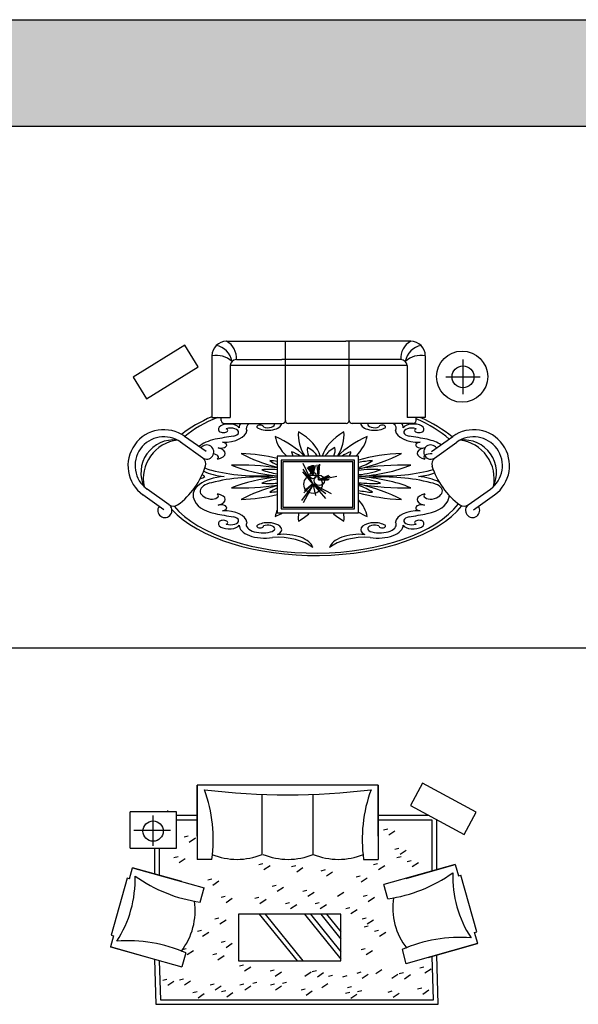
# Model space of a CAD drawing. Header units: millimetres. Extents: x -30782 to 40110, y 35885 to 73818.
# Tile 140 of 166: x 11440 to 16939, y 64124 to 73818. Entities that reach past the tile are written whole.
import ezdxf

# ---------------------------------------------------------------- set-up
doc = ezdxf.new("R2010")
doc.units = ezdxf.units.MM
doc.layers.add('L1', color=7, linetype='Continuous')

# ---------------------------------------------------------------- blocks, each defined once
blk = doc.blocks.new('A$C505D30D4')
for p, q in [((559.6, 2070.9, -685.7), (49, 1755.7, -685.7)), ((690.9, 1858.1, -685.7), (559.6, 2070.9, -685.7)), ((969.6, 2108.5, -685.7), (2142, 2108.5, -685.7)), ((1548, 1328.5, -685.7), (1548, 2108.5, -685.7)), ((2781.6, 2108.5, -685.7), (2142, 2108.5, -685.7)), ((2176.4, 1328.5, -685.7), (2176.4, 2108.5, -685.7)), ((2176.4, 1328.5, -685.7), (2176.4, 2108.5, -685.7)), ((825.6, 1964.5, -685.7), (825.6, 1359.2, -685.7)), ((2925.6, 1964.5, -685.7), (2925.6, 1359.2, -685.7)), ((180.3, 1543, -685.7), (690.9, 1858.1, -685.7)), ((2745.6, 1868.5, -685.7), (1005.6, 1868.5, -685.7)), ((1005.6, 1868.5, -685.7), (1005.6, 1359.2, -685.7)), ((1065.6, 1928.5, -685.7), (1513.6, 1928.5, -685.7)), ((2685.6, 1928.5, -685.7), (1513.6, 1928.5, -685.7)), ((2745.6, 1868.5, -685.7), (2745.6, 1359.2, -685.7)), ((3296.4, 1928.3, -685.7), (3296.4, 1588.3, -685.7)), ((49, 1755.7, -685.7), (180.3, 1543, -685.7)), ((3126.4, 1758.3, -685.7), (3466.4, 1758.3, -685.7)), ((825.6, 1359.2, -685.7), (1005.6, 1359.2, -685.7)), ((916.1, 1328.5, -685.7), (916.1, 1359.2, -685.7)), ((2925.6, 1359.2, -685.7), (2745.6, 1359.2, -685.7)), ((2835.1, 1328.5, -685.7), (2835.1, 1359.2, -685.7)), ((946.1, 1298.5, -685.7), (1518, 1298.5, -685.7)), ((2146.4, 1298.5, -685.7), (1578, 1298.5, -685.7)), ((2805.1, 1298.5, -685.7), (2206.4, 1298.5, -685.7)), ((767.7, 1022.2, -685.7), (556.6, 1172.5, -685.7)), ((2985.2, 1022.2, -685.7), (3196.3, 1172.5, -685.7)), ((735.6, 959.1, -685.7), (516.1, 1115.6, -685.7)), ((3017.3, 959.1, -685.7), (3236.8, 1115.6, -685.7)), ((2267.9, 978.8, -685.7), (1467.9, 978.8, -685.7)), ((1467.9, 978.8, -685.7), (1467.9, 418.8, -685.7)), ((2267.9, 418.8, -685.7), (2267.9, 978.8, -685.7)), ((2227.9, 938.8, -685.7), (1507.9, 938.8, -685.7)), ((1507.9, 938.8, -685.7), (1507.9, 458.8, -685.7)), ((2211.9, 922.8, -685.7), (1523.9, 922.8, -685.7)), ((1523.9, 922.8, -685.7), (1523.9, 474.8, -685.7)), ((1816.8, 705.7, -685.7), (1722.5, 904, -685.7)), ((1820.4, 791.8, -685.7), (1780.6, 875.1, -685.7)), ((1820.4, 791.8, -685.7), (1788.2, 878.7, -685.7)), ((1820.4, 791.8, -685.7), (1795.9, 879.2, -685.7)), ((1820.4, 791.8, -685.7), (1804.8, 886.1, -685.7)), ((1820.4, 791.8, -685.7), (1815.5, 889.9, -685.7)), ((1820.4, 791.8, -685.7), (1828.1, 887.6, -685.7)), ((1820.4, 791.8, -685.7), (1845.4, 885.6, -685.7)), ((1875.1, 743.9, -685.7), (1862.1, 893, -685.7)), ((1875.1, 743.9, -685.7), (1886.6, 899.3, -685.7)), ((1875.1, 743.9, -685.7), (1876.2, 892.3, -685.7)), ((2211.9, 474.8, -685.7), (2211.9, 922.8, -685.7)), ((2227.9, 458.8, -685.7), (2227.9, 938.8, -685.7)), ((1816.8, 705.7, -685.7), (1718.6, 822.6, -685.7)), ((1816.8, 705.7, -685.7), (1721.6, 847.8, -685.7)), ((1820.4, 791.8, -685.7), (1767.1, 866.4, -685.7)), ((1820.4, 791.8, -685.7), (1776.1, 871.7, -685.7)), ((1875.1, 743.9, -685.7), (1974.9, 791.1, -685.7)), ((1875.1, 743.9, -685.7), (1988.1, 781.1, -685.7)), ((1875.1, 743.9, -685.7), (2053.6, 780.7, -685.7)), ((1816.8, 691, -685.7), (1708.2, 540.1, -685.7)), ((1816.8, 691, -685.7), (1723.7, 517.7, -685.7)), ((1816.8, 705.7, -685.7), (1730.7, 615.7, -685.7)), ((1816.8, 705.7, -685.7), (1735.7, 634.8, -685.7)), ((1816.8, 705.7, -685.7), (1943.5, 559.5, -685.7)), ((1816.8, 705.7, -685.7), (1997.9, 608.4, -685.7)), ((1816.8, 705.7, -685.7), (1944.7, 611.1, -685.7)), ((1816.8, 705.7, -685.7), (1846.2, 590.6, -685.7)), ((1875.1, 743.9, -685.7), (1979.1, 752.4, -685.7)), ((1875.1, 743.9, -685.7), (1970.4, 742.4, -685.7)), ((353, 449.1, -685.7), (145.9, 596.5, -685.7)), ((405.4, 497.4, -685.7), (186.4, 653.5, -685.7)), ((3347.5, 497.4, -685.7), (3566.4, 653.5, -685.7)), ((3399.9, 449.1, -685.7), (3607, 596.5, -685.7)), ((1467.9, 418.8, -685.7), (2267.9, 418.8, -685.7)), ((1507.9, 458.8, -685.7), (2227.9, 458.8, -685.7)), ((1523.9, 474.8, -685.7), (2211.9, 474.8, -685.7))]:
    blk.add_line(p, q)
for centre, radius in [((3288, 1760.2, -685.7), 251.5), ((3296.4, 1758.3, -685.7), 108), ((1821, 701.3, -685.7), 90.4), ((1819.9, 786.5, -685.7), 31.9), ((1881.6, 738.7, -685.7), 51.5)]:
    blk.add_circle(centre, radius)
for centre, radius, start, end in [((969.6, 1964.5, -685.7), 144, 90, 180), ((832.8, 1876, -685.7), 193.6, 10.40907, 79.59093), ((880.9, 1945.6, -685.7), 185.5, 354.7206, 61.42437), ((2870.4, 1945.6, -685.7), 185.5, 118.57563, 185.2794), ((2918.4, 1876, -685.7), 193.6, 100.40907, 169.59093), ((2781.6, 1964.5, -685.7), 144, 0, 90), ((869, 1733.4, -685.7), 235.2, 49.03209, 100.62515), ((2882.3, 1733.4, -685.7), 235.2, 79.37485, 130.96791), ((1065.6, 1868.5, -685.7), 60, 90, 180), ((2685.6, 1868.5, -685.7), 60, 0, 90), ((946.1, 1328.5, -685.7), 30, 180, 270), ((1518, 1328.5, -685.7), 30, 270, 0), ((1578, 1328.5, -685.7), 30, 180, 270), ((2146.4, 1328.5, -685.7), 30, 270, 0), ((2206.4, 1328.5, -685.7), 30, 180, 270), ((2805.1, 1328.5, -685.7), 30, 270, 0), ((352, 884, -685.7), 353.7, 54.36771, 234.32373), ((352, 884, -685.7), 283.8, 54.36771, 234.32373), ((3400.9, 884, -685.7), 353.7, 305.67627, 125.63229), ((3400.9, 884, -685.7), 283.8, 305.67627, 125.63229), ((448.2, 815, -685.7), 321.9, 83.46967, 206.21879), ((531.7, 755, -685.7), 382.7, 97.0477, 191.63804), ((773.3, 1017.8, -685.7), 69.9, 234.27839, 144.27839), ((2979.6, 1017.8, -685.7), 69.9, 35.72161, 305.72161), ((3304.7, 815, -685.7), 321.9, 333.78121, 96.53033), ((3221.1, 755, -685.7), 382.7, 348.36196, 82.9523), ((50.8, 1100.4, -685.7), 743.9, 305.89131, 342.90163), ((694.2, 899.3, -685.7), 69.9, 342.90163, 54.52274), ((3058.7, 899.3, -685.7), 69.9, 125.47726, 197.09837), ((3702.1, 1100.4, -685.7), 743.9, 197.09837, 234.10869), ((361.7, 442.9, -685.7), 69.9, 144.52274, 54.52274), ((446, 554.3, -685.7), 69.9, 234.52274, 305.89131), ((3306.9, 554.3, -685.7), 69.9, 234.10869, 305.47726), ((3391.2, 442.9, -685.7), 69.9, 125.47726, 35.47726)]:
    blk.add_arc(centre, radius, start, end)
for centre, major_axis, start_param, end_param in [((1842.4, 777.5, -685.7), (1555.2, 0), 2.283394, 2.579803), ((1842.4, 777.5, -685.7), (-1508.5, 0), 5.402607, 5.732462), ((1842.4, 777.5, -685.7), (1555.2, 0), 6.807717, 7.128189), ((993.7, 1241.8, -685.7), (-104.8, 0), -2.859548, 0.395825), ((1341.5, 1260.4, -685.7), (247.3, 0), 2.827636, 3.173551), ((1324, 1252.1, -685.7), (161.9, 0), 2.530119, 3.450719), ((1299.5, 1266.7, -685.7), (32.9, 0), -0.100364, 4.077553), ((1376.6, 1300.9, -685.7), (135.3, 0), -2.366066, -0.034565), ((1374.5, 1291.9, -685.7), (-68.2, 0), 0.90264, 3.339115), ((2424.8, 1300.9, -685.7), (135.3, 0), 3.176157, 5.507658), ((2427, 1291.9, -685.7), (-68.2, 0), -0.197522, 2.238953), ((2502, 1266.7, -685.7), (-32.9, 0), 2.205632, 6.383549), ((2477.5, 1252.1, -685.7), (161.9, 0), -0.309126, 0.611474), ((2460, 1260.4, -685.7), (-247.3, 0), 3.109634, 3.455549), ((2807.8, 1241.8, -685.7), (-104.8, 0), 2.745768, 6.001141), ((1842.4, 777.5, -685.7), (-1508.5, 0), 9.934927, 10.27735), ((3419.7, -2331.5, -685.7), (7407.4, 0), 1.898377, 1.924114), ((936.9, 1231.3, -685.7), (-44.3, 0), 0.452202, 3.97531), ((931.2, 1233.8, -685.7), (-238.9, 0), 1.557644, 3.087845), ((1007.5, 1212.9, -685.7), (-80.7, 0), 1.935723, 5.243394), ((516.1, 675.6, -685.7), (-1362, 0), -2.680158, -2.324737), ((2424.6, 1209.4, -685.7), (-979.1, 0), 0.07652, 0.490629), ((3037.2, 1186, -685.7), (1362, 0), 3.094222, 3.450827), ((923.5, 905.5, -685.7), (979.1, 0), 0.150171, 0.692965), ((2878, 905.5, -685.7), (-979.1, 0), -0.692965, -0.150171), ((764.3, 1186, -685.7), (1362, 0), -0.309235, 0.04737), ((3285.4, 675.6, -685.7), (-1362, 0), -0.816856, -0.461434), ((1376.9, 1209.4, -685.7), (-979.1, 0), 2.650963, 3.065073), ((2870.2, 1233.8, -685.7), (-238.9, 0), 0.053748, 1.583948), ((2794, 1212.9, -685.7), (-80.7, 0), -2.101802, 1.20587), ((381.8, -2331.5, -685.7), (-7407.4, 0), -1.924114, -1.898377), ((2864.6, 1231.3, -685.7), (-44.3, 0), -0.833717, 2.689391), ((1008.4, 978.5, -685.7), (-363.1, 0), -1.139486, -0.542322), ((911.5, 1086, -685.7), (59.3, 0), -2.026681, 1.287596), ((2889.9, 1086, -685.7), (-59.3, 0), -1.287596, 2.026681), ((2793.1, 978.5, -685.7), (-363.1, 0), -2.482254, -2.002106), ((818.8, 966.6, -685.7), (70.1, 0), -0.519076, 1.25025), ((838, 1004.9, -685.7), (118.8, 0), -1.21296, 1.160282), ((1037, 515.6, -685.7), (-979.1, 0), -2.026559, -1.647316), ((2104.7, 1469.9, -685.7), (1362, 0), -2.387652, -2.057304), ((1379.9, 859.7, -685.7), (395.8, 0), 0.645612, 0.957267), ((2087.4, 1043.2, -685.7), (-481.6, 0), 0.090473, 0.271106), ((2286.9, 1038.5, -685.7), (523.5, 0), 3.053109, 3.371823), ((1469.7, 918.3, -685.7), (411.8, 0), 0.297836, 0.769671), ((2331.8, 918.3, -685.7), (-411.8, 0), -0.769671, -0.297836), ((1514.6, 1038.5, -685.7), (-523.5, 0), 2.911363, 3.230076), ((2421.6, 859.7, -685.7), (395.8, 0), 2.184326, 2.495981), ((1714.1, 1043.2, -685.7), (-481.6, 0), 2.870487, 3.05112), ((1696.8, 1469.9, -685.7), (-1362, 0), 2.003509, 2.387652), ((2764.5, 515.6, -685.7), (-979.1, 0), -1.494276, -1.038855), ((2963.5, 1004.9, -685.7), (118.8, 0), 1.981311, 4.354552), ((2982.7, 966.6, -685.7), (70.1, 0), 1.44546, 3.660668), ((1083.8, 209.3, -685.7), (-1362, 0), -1.856696, -1.523426), ((1644.8, 1266.1, -685.7), (-979.1, 0), 0.877831, 1.389158), ((1328.4, 679.3, -685.7), (512.6, 0), 1.295072, 1.441374), ((1788.5, 1070, -685.7), (-479.4, 0), 0.60609, 0.838251), ((2013, 1070, -685.7), (479.4, 0), -1.010071, -0.60609), ((2473.1, 679.3, -685.7), (512.6, 0), 1.700218, 1.982665), ((2717.7, 209.3, -685.7), (-1362, 0), -1.618167, -1.234251), ((2156.7, 1266.1, -685.7), (979.1, 0), -1.456969, -0.877831), ((1008.4, 595.7, -685.7), (369.3, 0), 1.74578, 3.3551), ((616.8, 824.1, -685.7), (166.1, 0), -0.97611, -0.595136), ((616.8, 731, -685.7), (166.1, 0), 0.595136, 0.836566), ((1008.4, 959.4, -685.7), (369.3, 0), 3.914429, 4.537405), ((883.7, 921.6, -685.7), (-175.7, 0), 0.751914, 1.208672), ((1284.8, 1282.9, -685.7), (-1000.5, 0), 1.089319, 1.714672), ((1284.8, 272.2, -685.7), (-1000.5, 0), -1.714672, -1.089319), ((1389.5, 555.6, -685.7), (581.3, 0), 1.435497, 1.695433), ((1602.1, 1017.6, -685.7), (449.1, 0), -2.257919, -1.874292), ((2412, 555.6, -685.7), (581.3, 0), 1.44616, 1.821247), ((2199.3, 1017.6, -685.7), (449.1, 0), -1.417523, -0.883673), ((2516.7, 1282.9, -685.7), (-1000.5, 0), 1.426921, 2.052273), ((2516.7, 272.2, -685.7), (-1000.5, 0), -2.052273, -1.426921), ((2793.1, 959.4, -685.7), (369.3, 0), -1.395812, -0.92194), ((2793.1, 595.7, -685.7), (369.3, 0), 0.758397, 1.395812), ((2917.8, 921.6, -685.7), (-175.7, 0), 1.932921, 2.079705), ((883.7, 633.4, -685.7), (-175.7, 0), -1.208672, 1.137843), ((1644.8, 288.9, -685.7), (-979.1, 0), -1.389158, -0.877831), ((1083.8, 1345.8, -685.7), (-1362, 0), 1.523426, 1.856696), ((2104.7, 85.2, -685.7), (1362, 0), 2.057304, 2.387652), ((1602.1, 537.5, -685.7), (449.1, 0), 1.874292, 2.257919), ((1389.5, 999.5, -685.7), (581.3, 0), -1.695433, -1.435497), ((2156.7, 288.9, -685.7), (979.1, 0), 0.877831, 1.456969), ((2199.3, 537.5, -685.7), (-449.1, 0), -2.257919, -1.72407), ((2412, 999.5, -685.7), (581.3, 0), -1.821247, -1.44616), ((1696.8, 85.2, -685.7), (-1362, 0), -2.387652, -2.003509), ((2717.7, 1345.8, -685.7), (-1362, 0), 1.234251, 1.618167), ((2013, 485, -685.7), (479.4, 0), 0.60609, 1.010071), ((2917.8, 633.4, -685.7), (-175.7, 0), 2.003749, 4.350265), ((818.8, 588.5, -685.7), (70.1, 0), -1.696132, 0.519076), ((838, 550.2, -685.7), (-118.8, 0), 1.981311, 4.354552), ((1037, 1039.4, -685.7), (-979.1, 0), 1.647316, 2.026559), ((1788.5, 485, -685.7), (-479.4, 0), -0.838251, -0.60609), ((1328.4, 875.7, -685.7), (512.6, 0), -1.441374, -1.295072), ((2473.1, 875.7, -685.7), (512.6, 0), -1.982665, -1.700218), ((2764.5, 1039.4, -685.7), (-979.1, 0), 1.038855, 1.494276), ((2963.5, 550.2, -685.7), (118.8, 0), 1.928633, 4.301874), ((2982.7, 588.5, -685.7), (70.1, 0), 2.622517, 4.837725), ((2793.1, 595.7, -685.7), (369.3, 0), -0.213507, -0.038159), ((1842.4, 777.5, -685.7), (1555.2, 0), 3.575085, 5.901299), ((1842.4, 777.5, -685.7), (-1508.5, 0), 6.681912, 9.059811), ((1008.4, 576.5, -685.7), (-363.1, 0), 0.110138, 1.139486), ((911.5, 469.1, -685.7), (59.3, 0), -1.287596, 2.026681), ((1376.9, 345.7, -685.7), (-979.1, 0), -3.065073, -2.714136), ((2889.9, 469.1, -685.7), (-59.3, 0), -2.026681, 1.287596), ((2793.1, 576.5, -685.7), (-363.1, 0), 2.002106, 3.031455), ((3419.7, 3886.6, -685.7), (7407.4, 0), -1.924114, -1.898377), ((931.2, 321.2, -685.7), (238.9, 0), 0.053748, 1.583948), ((2424.6, 345.7, -685.7), (-979.1, 0), -0.214501, -0.07652), ((516.1, 879.5, -685.7), (-1362, 0), 2.324737, 2.398458), ((3037.2, 369.1, -685.7), (1362, 0), 3.068564, 3.188963), ((923.5, 649.6, -685.7), (979.1, 0), -0.692965, -0.490938), ((2878, 649.6, -685.7), (-979.1, 0), 0.490938, 0.692965), ((764.3, 369.1, -685.7), (1362, 0), -0.04737, 0.073028), ((3285.4, 879.5, -685.7), (-1362, 0), 0.727115, 0.816856), ((2870.2, 321.2, -685.7), (238.9, 0), 1.557644, 3.087845), ((381.8, 3886.6, -685.7), (7407.4, 0), -1.243216, -1.217479), ((993.7, 313.3, -685.7), (104.8, 0), 2.745768, 6.001141), ((936.9, 323.8, -685.7), (44.3, 0), -0.833717, 2.689391), ((1007.5, 342.1, -685.7), (-80.7, 0), 1.039791, 4.347463), ((1341.5, 294.7, -685.7), (247.3, 0), 3.109634, 5.034143), ((1324, 303, -685.7), (161.9, 0), 2.832466, 5.213829), ((1299.5, 288.3, -685.7), (32.9, 0), 2.205632, 6.383549), ((1376.6, 254.2, -685.7), (135.3, 0), -0.794125, 2.366066), ((1374.5, 263.2, -685.7), (-68.2, 0), 1.984484, 5.380546), ((2424.8, 254.2, -685.7), (135.3, 0), 0.775527, 3.935718), ((2427, 263.2, -685.7), (-68.2, 0), -2.238953, 1.157109), ((2460, 294.7, -685.7), (-247.3, 0), 1.249042, 3.173551), ((2477.5, 303, -685.7), (161.9, 0), -2.072237, 0.309126), ((2502, 288.3, -685.7), (-32.9, 0), -0.100364, 4.077553), ((2807.8, 313.3, -685.7), (104.8, 0), -2.859548, 0.395825), ((2794, 342.1, -685.7), (-80.7, 0), -1.20587, 2.101802), ((2864.6, 323.8, -685.7), (-44.3, 0), -2.689391, 0.833717), ((1521.4, 58.7, -685.7), (-298.6, 0), -3.011437, -1.403069), ((2280.1, 58.7, -685.7), (-298.6, 0), -1.738524, -0.130156), ((1462.9, -28.1, -685.7), (-413.4, 0), -2.601778, -1.466195), ((2338.6, -28.1, -685.7), (-413.4, 0), -1.675397, -0.539814)]:
    blk.add_ellipse(centre, major_axis=major_axis, ratio=0.5, start_param=start_param, end_param=end_param)
blk = doc.blocks.new('A$C49B2439F')
for p, q in [((2637.4, 2158.7), (854.3, 2158.7)), ((854.3, 2158.7), (854.3, 1427.2)), ((854.3, 1655.8), (854.3, 2158.7)), ((2637.4, 2158.7), (2637.4, 1427.2)), ((2637.4, 1655.8), (2637.4, 2158.7)), ((3072.5, 2176.9), (2954.2, 1956.7)), ((3601.1, 1892.9), (3072.5, 2176.9)), ((1494.4, 1475.9), (1494.4, 2066.4)), ((1997.3, 1475.9), (1997.3, 2066.4)), ((2954.2, 1956.7), (3482.8, 1672.7)), ((650.1, 1895.7), (196.3, 1895.7)), ((196.3, 1535.7), (196.3, 1895.7)), ((420.7, 1560.1), (420.7, 1859.4)), ((563.7, 1908.8), (563.7, 1895.7)), ((650.1, 1535.7), (650.1, 1895.7)), ((854.3, 1859.4), (650.1, 1859.4)), ((3135.2, 1859.4), (2637.4, 1859.4)), ((3482.8, 1672.7), (3601.1, 1892.9)), ((854.3, 1814.4), (650.1, 1814.4)), ((3168.6, 1814.4), (2637.4, 1814.4)), ((3168.6, 1312.4), (3168.6, 1814.4)), ((3213.6, 1325), (3213.6, 1817.3)), ((230.2, 1714.3), (593.1, 1714.3)), ((726.8, 1647.9), (767.1, 1658)), ((2690.1, 1718.4), (2730.4, 1728.5)), ((2740.4, 1668.1), (2800.8, 1708.3)), ((777.1, 1597.5), (837.5, 1637.8)), ((196.3, 1535.7), (650.1, 1535.7)), ((434.8, 1535.7), (434.8, 1281)), ((479.8, 1535.7), (479.8, 1268.4)), ((626.1, 1446.4), (666.4, 1456.5)), ((2800.8, 1527), (2841.1, 1537.1)), ((2820.9, 1446.4), (2861.2, 1456.5)), ((2851.2, 1476.6), (2911.6, 1516.9)), ((676.5, 1396), (736.9, 1436.3)), ((999.2, 1427.2), (854.3, 1427.2)), ((1461.7, 1375.9), (1502, 1386)), ((1512.1, 1325.6), (1572.5, 1365.9)), ((1783.9, 1355.8), (1824.2, 1365.9)), ((2492.5, 1427.2), (2637.4, 1427.2)), ((2589.4, 1375.9), (2629.7, 1386)), ((2639.8, 1325.6), (2700.2, 1365.9)), ((3395.6, 1376.1), (2691.3, 1178.4)), ((2911.4, 1240.2), (3395.6, 1376.1)), ((2921.6, 1406.1), (2961.9, 1416.2)), ((2972, 1355.8), (3032.4, 1396.1)), ((3395.6, 1376.1), (3426.5, 1266.1)), ((187.8, 1234.1), (218.7, 1344.2)), ((218.7, 1344.2), (923, 1146.4)), ((702.9, 1208.2), (218.7, 1344.2)), ((1834.3, 1305.4), (1894.7, 1345.7)), ((2075.9, 1315.5), (2116.2, 1325.6)), ((2126.2, 1265.1), (2186.7, 1305.4)), ((2418.3, 1255.1), (2458.5, 1265.2)), ((3426.5, 1266.1), (3448.5, 1272.2)), ((3607.2, 714), (3450.4, 1272.8)), ((165.8, 1240.3), (8.9, 681.6)), ((187.8, 1234.1), (165.8, 1240.3)), ((958.3, 1224.8), (998.6, 1234.9)), ((1008.7, 1174.4), (1069.1, 1214.7)), ((1592.6, 1164.4), (1632.9, 1174.5)), ((2468.6, 1204.7), (2529, 1245)), ((2730.4, 1038.9), (2691.3, 1178.4)), ((883.8, 1006.9), (923, 1146.4)), ((1643, 1114), (1703.4, 1154.3)), ((1894.7, 1114), (1934.9, 1124.1)), ((1945, 1063.7), (2005.4, 1103.9)), ((2237, 1063.7), (2297.4, 1104)), ((2488.7, 1063.7), (2529, 1073.8)), ((1089.2, 1053.6), (1129.5, 1063.7)), ((1139.6, 1003.2), (1200, 1043.5)), ((1421.5, 1043.5), (1461.8, 1053.6)), ((1471.8, 993.2), (1532.3, 1033.5)), ((1723.5, 993.1), (1763.8, 1003.2)), ((1773.9, 942.8), (1834.3, 983.1)), ((2015.5, 993.2), (2055.8, 1003.3)), ((2065.9, 942.8), (2126.3, 983.1)), ((2539, 1013.3), (2599.4, 1053.6)), ((2269.9, 888.5), (1261.9, 888.5)), ((1261.9, 888.5), (1261.9, 428.1)), ((1464.5, 888.5), (1837.2, 428.1)), ((1523, 888.5), (1895.7, 428.1)), ((1910.9, 888.5), (2269.9, 445.1)), ((1969.4, 888.5), (2269.9, 517.4)), ((2070.6, 888.5), (2269.9, 642.3)), ((2129.1, 888.5), (2269.9, 714.6)), ((2269.9, 428.1), (2269.9, 888.5)), ((2317.5, 942.8), (2357.8, 952.9)), ((2367.9, 892.4), (2428.3, 932.7)), ((1028.8, 842), (1069.1, 852.1)), ((1079.2, 791.7), (1139.6, 832)), ((2478.6, 842), (2518.9, 852.1)), ((2529, 791.6), (2589.4, 831.9)), ((8.9, 681.6), (30.9, 675.4)), ((857.7, 721.2), (898, 731.3)), ((908, 670.8), (968.4, 711.1)), ((2498.8, 761.4), (2539, 771.5)), ((2599.4, 721.2), (2639.7, 731.3)), ((2649.8, 670.8), (2710.2, 711.1)), ((3585.3, 707.7), (3607.2, 714)), ((3616.9, 597.9), (3585.3, 707.7)), ((30.9, 675.4), (0, 565.3)), ((1089.2, 610.3), (1129.5, 620.4)), ((1139.6, 560), (1200, 600.3)), ((3614.2, 597.3), (2910, 399.5)), ((3130, 461.3), (3614.2, 597.3)), ((484.2, 429.4), (0, 565.3)), ((0, 565.3), (704.3, 367.6)), ((743.5, 507.1), (704.3, 367.6)), ((706.6, 539.9), (746.9, 550)), ((757, 489.5), (817.4, 529.8)), ((1008.7, 489.5), (1048.9, 499.6)), ((2468.6, 539.8), (2508.9, 549.9)), ((2518.9, 489.5), (2579.3, 529.8)), ((2870.8, 539), (2910, 399.5)), ((3226.3, 0), (3213.6, 484.8)), ((434.8, 440.8), (447.5, 0)), ((479.8, 428.2), (492.5, 45)), ((1059, 439.1), (1119.4, 479.4)), ((1261.9, 428.1), (2269.9, 428.1)), ((1270.4, 378.7), (1310.7, 388.8)), ((3181.3, 45), (3168.6, 472.1)), ((1320.8, 328.3), (1381.2, 368.6)), ((1572.5, 328.3), (1612.8, 338.4)), ((1622.8, 277.9), (1683.2, 318.2)), ((1914.8, 278), (1975.2, 318.3)), ((1987.9, 322.4), (2028.2, 332.5)), ((2038.3, 272), (2098.7, 312.3)), ((2428.3, 308.1), (2468.5, 318.2)), ((2478.6, 257.8), (2539, 298.1)), ((2612.2, 302.2), (2672.6, 342.5)), ((2770.6, 257.8), (2831, 298.1)), ((2843.7, 302.2), (2884, 312.3)), ((2894.1, 251.9), (2954.5, 292.1)), ((3046.4, 359.4), (3086.7, 369.5)), ((3096.7, 309.1), (3157.1, 349.4)), ((515.3, 237.7), (555.6, 247.8)), ((565.7, 187.3), (626.1, 227.6)), ((679.1, 241.8), (719.4, 251.9)), ((729.4, 191.4), (789.8, 231.7)), ((981.1, 191.4), (1021.4, 201.5)), ((1273.1, 191.4), (1313.4, 201.5)), ((1401.3, 207.4), (1441.6, 217.5)), ((1575.2, 191.4), (1615.4, 201.5)), ((1693.3, 207.5), (1733.6, 217.6)), ((2081.8, 165.7), (2142.2, 206)), ((2146.4, 277.9), (2186.7, 288)), ((2290, 272), (2330.3, 282.1)), ((813, 115.2), (853.2, 125.3)), ((863.3, 64.8), (923.7, 105.1)), ((1031.5, 141.1), (1091.9, 181.3)), ((1094.9, 125.2), (1135.1, 135.3)), ((1145.2, 74.9), (1205.6, 115.2)), ((1323.4, 141.1), (1383.9, 181.4)), ((1625.5, 141.1), (1685.9, 181.3)), ((1877.2, 141), (1917.5, 151.1)), ((1927.5, 90.7), (1987.9, 131)), ((2316, 109.4), (2356.3, 119.5)), ((2333.5, 165.7), (2373.7, 175.8)), ((2366.3, 59), (2426.8, 99.3)), ((2434.1, 125.4), (2474.4, 135.5)), ((2733, 120.9), (2773.3, 131)), ((2783.3, 70.5), (2843.7, 110.8)), ((3025, 151.1), (3065.2, 161.2)), ((3075.3, 100.7), (3135.7, 141)), ((492.5, 45), (3181.3, 45)), ((447.5, 0), (3226.3, 0))]:
    blk.add_line(p, q)
blk.add_circle((420.7, 1705.3), 99.8)
for centre, radius, start, end in [((-421, 1622.3), 1433.5, 352.18055, 20.02006), ((1745.9, 8622.9), 6561.3, 262.8212, 277.1788), ((3912.7, 1622.3), 1433.5, 159.97994, 187.81945), ((1246.8, 2081.3), 654.1, 247.75784, 292.24216), ((1749.7, 2081.3), 654.1, 247.75784, 292.24216), ((2244.9, 2081.3), 654.1, 247.75784, 292.24216), ((-859, 1226.6), 1102.9, 326.75021, 1.88392), ((1079.9, 2427), 1433.5, 234.297, 262.13652), ((2534.3, 2458.9), 1433.5, 277.86348, 305.703), ((4473.2, 1258.6), 1102.9, 178.11608, 213.24979), ((180.6, 922.3), 654.1, 322.0749, 8.21635), ((3433.6, 954.2), 654.1, 171.78365, 217.9251), ((171.8, -807.5), 1433.5, 66.49761, 94.33713), ((3442.5, -775.6), 1433.5, 85.66287, 113.50239)]:
    blk.add_arc(centre, radius, start, end)
blk = doc.blocks.new('format')
h = blk.add_hatch(color=256)
h.set_gradient(color1=(68, 68, 68), color2=(84, 109, 142), tint=1)
h.paths.add_polyline_path([(-27052.7, 73818), (-27052.7, 72770), (40110.2, 72770), (40110.2, 73818)])
at = {"color": 155, "true_color": 0x546d8e}
for p, q in [((-27052.7, 73818), (40110.2, 73818)), ((-27052.7, 72770), (40110.2, 72770)), ((-27052.7, 67633.8), (40110.2, 67633.8))]:
    blk.add_line(p, q, dxfattribs=at)

msp = doc.modelspace()

# ---------------------------------------------------------------- block references
for name, p in [('A$C505D30D4', (12507.1, 68543.4)), ('A$C49B2439F', (12332.4, 64124.3))]:
    msp.add_blockref(name, p)
at = {"layer": 'L1'}
msp.add_blockref('format', (0, 0), dxfattribs=at)

doc.saveas('drawing.dxf')
